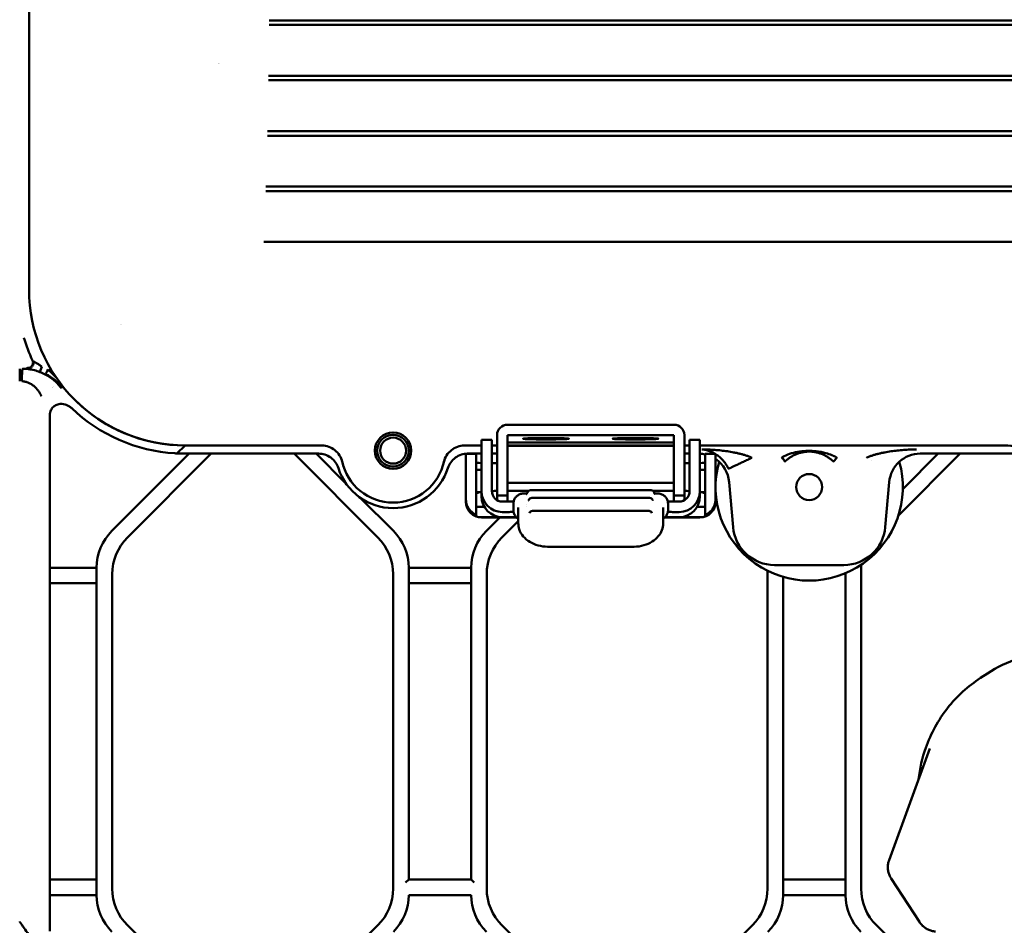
# Model space of a CAD drawing. Header units: millimetres. Extents: x 0 to 14369, y -869 to 2970.
# Tile 111 of 256: x 934 to 1029, y 2049 to 2136. Entities that reach past the tile are written whole.
import ezdxf

# ---------------------------------------------------------------- set-up
doc = ezdxf.new("R2010")
doc.units = ezdxf.units.MM
doc.header["$LTSCALE"] = 10
doc.layers.add('Sichtbar (ISO)', color=7, linetype='Continuous', lineweight=50)

msp = doc.modelspace()

# ---------------------------------------------------------------- linework, layer by layer
at = {"layer": 'Sichtbar (ISO)'}
for p, q in [((935.155, 2110.514), (935.155, 2162.514)), ((1034.198, 2136.376), (958.234, 2136.376)), ((958.231, 2135.964), (1034.175, 2135.964)), ((1034.18, 2131.054), (958.18, 2131.054)), ((958.173, 2130.635), (1034.124, 2130.635)), ((958.068, 2125.303), (1034.043, 2125.303)), ((1034.133, 2125.735), (958.079, 2125.735)), ((1034.057, 2120.419), (957.931, 2120.419)), ((957.915, 2119.968), (1033.933, 2119.968)), ((1033.952, 2115.106), (957.737, 2115.106)), ((934.258, 2101.692), (934.258, 2102.89)), ((934.258, 2102.228), (934.258, 2102.228)), ((934.468, 2102.228), (934.468, 2102.228)), ((938.965, 2100.389), (939.032, 2100.45)), ((937.155, 2048.809), (937.155, 2098.431)), ((981.155, 2097.511), (997.155, 2097.511)), ((978.655, 2094.109), (978.655, 2096.039)), ((979.655, 2096.039), (978.655, 2096.039)), ((979.655, 2096.039), (979.655, 2094.109)), ((980.155, 2096.512), (980.155, 2090.685)), ((981.155, 2096.512), (997.155, 2096.512)), ((981.155, 2090.685), (981.155, 2096.512)), ((997.155, 2095.802), (981.155, 2095.802)), ((985.355, 2096.218), (984.355, 2096.218)), ((985.355, 2096.1), (984.355, 2096.1)), ((992.955, 2096.218), (993.955, 2096.218)), ((993.955, 2096.1), (992.955, 2096.1)), ((997.155, 2096.512), (997.155, 2090.685)), ((998.155, 2090.685), (998.155, 2096.512)), ((998.655, 2094.109), (998.655, 2096.039)), ((999.655, 2096.039), (998.655, 2096.039)), ((999.655, 2096.039), (999.655, 2094.109)), ((950.558, 2094.728), (943.119, 2087.289)), ((943.119, 2087.289), (950.558, 2094.728)), ((944.619, 2086.668), (952.679, 2094.728)), ((944.619, 2086.668), (952.679, 2094.728)), ((950.155, 2095.514), (949.369, 2094.728)), ((949.369, 2094.728), (962.988, 2094.728)), ((963.317, 2095.514), (950.155, 2095.514)), ((963.317, 2095.514), (950.155, 2095.514)), ((960.63, 2094.728), (968.69, 2086.668)), ((960.63, 2094.728), (968.69, 2086.668)), ((965.621, 2091.858), (962.752, 2094.728)), ((962.752, 2094.728), (965.621, 2091.858)), ((978.655, 2095.514), (976.992, 2095.514)), ((978.655, 2095.514), (976.992, 2095.514)), ((977.155, 2092.778), (977.155, 2094.708)), ((977.155, 2094.708), (978.155, 2094.708)), ((977.321, 2094.728), (978.655, 2094.728)), ((978.155, 2094.708), (978.155, 2092.778)), ((980.155, 2095.514), (979.655, 2095.514)), ((980.155, 2095.514), (979.655, 2095.514)), ((979.655, 2094.728), (980.155, 2094.728)), ((997.155, 2095.514), (981.155, 2095.514)), ((997.155, 2095.514), (981.155, 2095.514)), ((981.155, 2095.461), (997.155, 2095.461)), ((998.655, 2095.514), (998.155, 2095.514)), ((998.655, 2095.514), (998.155, 2095.514)), ((998.155, 2094.728), (998.655, 2094.728)), ((1028.913, 2095.514), (999.655, 2095.514)), ((1028.913, 2095.514), (999.655, 2095.514)), ((1000.155, 2092.778), (1000.155, 2094.708)), ((1000.155, 2094.708), (1001.155, 2094.708)), ((1001.155, 2094.708), (1001.155, 2092.778)), ((1018.729, 2088.777), (1024.679, 2094.728)), ((1018.729, 2088.777), (1024.679, 2094.728)), ((1022.558, 2094.728), (1019.153, 2091.322)), ((1019.153, 2091.322), (1022.558, 2094.728)), ((1020.837, 2094.728), (1029.703, 2094.728)), ((978.655, 2094.109), (978.655, 2091.111)), ((979.655, 2091.111), (979.655, 2094.109)), ((998.655, 2094.109), (998.655, 2091.111)), ((999.655, 2094.109), (999.655, 2091.111)), ((999.656, 2093.823), (999.655, 2093.825)), ((999.655, 2093.825), (999.656, 2093.823)), ((1004.188, 2094.114), (1004.188, 2094.114)), ((1012.813, 2094.327), (1012.478, 2093.973)), ((1016.121, 2094.114), (1016.121, 2094.114)), ((978.155, 2093.173), (978.655, 2093.173)), ((999.655, 2093.173), (1000.155, 2093.173)), ((977.155, 2092.778), (977.155, 2090.779)), ((978.155, 2090.779), (978.155, 2092.778)), ((981.155, 2091.905), (997.155, 2091.905)), ((1000.155, 2092.778), (1000.155, 2090.779)), ((1001.155, 2090.779), (1001.155, 2092.778)), ((1001.188, 2092.291), (1001.155, 2092.325)), ((1001.155, 2092.325), (1001.188, 2092.291)), ((1002.457, 2091.993), (1002.835, 2087.665)), ((1017.474, 2087.665), (1017.853, 2091.993)), ((978.155, 2091.009), (978.655, 2091.009)), ((978.655, 2090.622), (978.655, 2091.111)), ((981.155, 2091.138), (983.158, 2091.138)), ((994.954, 2091.212), (983.356, 2091.212)), ((995.152, 2091.138), (997.155, 2091.138)), ((999.655, 2091.111), (999.655, 2090.622)), ((999.655, 2091.009), (1000.155, 2091.009)), ((970.19, 2087.289), (966.999, 2090.48)), ((966.999, 2090.48), (970.19, 2087.289)), ((977.155, 2090.339), (977.155, 2090.779)), ((977.155, 2090.097), (977.155, 2090.339)), ((978.155, 2090.779), (978.155, 2088.843)), ((981.155, 2090.685), (980.155, 2090.685)), ((980.155, 2090.685), (980.155, 2090.245)), ((980.99, 2090.111), (980.655, 2090.111)), ((981.155, 2090.112), (981.155, 2090.685)), ((982.737, 2090.898), (983.029, 2090.898)), ((983.198, 2090.24), (983.198, 2090.24)), ((994.82, 2090.47), (983.49, 2090.47)), ((995.281, 2090.898), (995.573, 2090.898)), ((995.336, 2090.844), (995.336, 2090.844)), ((998.155, 2090.685), (997.155, 2090.685)), ((997.155, 2090.685), (997.155, 2090.112)), ((997.655, 2090.111), (997.32, 2090.111)), ((998.155, 2090.685), (998.155, 2090.245)), ((1000.155, 2088.843), (1000.155, 2090.779)), ((1001.155, 2090.779), (1001.155, 2090.339)), ((1001.155, 2090.339), (1001.155, 2090.097)), ((1001.155, 2090.203), (1001.268, 2090.09)), ((1001.155, 2090.203), (1001.268, 2090.09)), ((978.935, 2089.602), (978.155, 2089.602)), ((980.655, 2089.112), (980.99, 2089.112)), ((981.721, 2089.311), (981.721, 2089.919)), ((982.19, 2089.537), (982.19, 2088.402)), ((982.968, 2089.864), (982.968, 2089.864)), ((982.99, 2089.684), (982.99, 2089.684)), ((994.757, 2089.22), (983.552, 2089.22)), ((996.12, 2088.402), (996.12, 2089.537)), ((996.588, 2089.919), (996.588, 2089.311)), ((997.32, 2089.112), (997.655, 2089.112)), ((1000.155, 2089.602), (999.374, 2089.602)), ((978.155, 2088.843), (978.155, 2088.688)), ((978.655, 2088.602), (982.016, 2088.602)), ((978.655, 2088.597), (982.021, 2088.597)), ((980.427, 2088.597), (979.119, 2087.289)), ((979.119, 2087.289), (980.427, 2088.597)), ((980.619, 2086.668), (982.19, 2088.238)), ((980.619, 2086.668), (982.19, 2088.238)), ((981.996, 2088.623), (980.655, 2088.623)), ((982.19, 2088.402), (982.19, 2088.023)), ((996.12, 2088.023), (996.12, 2088.402)), ((996.289, 2088.597), (999.655, 2088.597)), ((996.294, 2088.602), (999.655, 2088.602)), ((997.655, 2088.623), (996.314, 2088.623)), ((1000.155, 2088.688), (1000.155, 2088.843)), ((993.32, 2085.776), (984.99, 2085.776)), ((941.655, 2083.753), (937.155, 2083.753)), ((937.155, 2083.753), (941.655, 2083.753)), ((941.655, 2083.753), (941.655, 2052.274)), ((941.655, 2052.274), (941.655, 2083.753)), ((971.655, 2053.774), (971.655, 2083.753)), ((977.655, 2083.753), (971.655, 2083.753)), ((971.655, 2083.753), (971.655, 2053.774)), ((971.655, 2083.753), (977.655, 2083.753)), ((977.655, 2083.753), (977.655, 2053.774)), ((977.655, 2053.774), (977.655, 2083.753)), ((1006.155, 2083.452), (1006.155, 2052.896)), ((1006.155, 2083.452), (1006.155, 2052.896)), ((1006.82, 2084.014), (1013.489, 2084.014)), ((1015.155, 2052.896), (1015.155, 2084.031)), ((1015.155, 2052.896), (1015.155, 2084.031)), ((943.155, 2052.896), (943.155, 2083.132)), ((943.155, 2052.896), (943.155, 2083.132)), ((970.155, 2083.132), (970.155, 2052.896)), ((970.155, 2083.132), (970.155, 2052.896)), ((979.155, 2052.896), (979.155, 2083.132)), ((979.155, 2052.896), (979.155, 2083.132)), ((1007.655, 2052.274), (1007.655, 2082.868)), ((1007.655, 2082.868), (1007.655, 2052.274)), ((1013.655, 2083.222), (1013.655, 2052.274)), ((1013.655, 2052.274), (1013.655, 2083.222)), ((937.155, 2082.253), (941.655, 2082.253)), ((941.655, 2082.253), (937.155, 2082.253)), ((971.655, 2082.253), (977.655, 2082.253)), ((977.655, 2082.253), (971.655, 2082.253)), ((1026.635, 2073.16), (1027.298, 2073.59)), ((1017.835, 2055.633), (1021.757, 2066.381)), ((941.655, 2053.774), (937.155, 2053.774)), ((937.155, 2053.774), (941.655, 2053.774)), ((971.655, 2053.774), (971.355, 2053.474)), ((977.655, 2053.774), (971.655, 2053.774)), ((977.955, 2053.474), (977.655, 2053.774)), ((1013.655, 2053.774), (1007.655, 2053.774)), ((1007.655, 2053.774), (1013.655, 2053.774)), ((1020.748, 2049.685), (1018.045, 2053.847)), ((937.155, 2052.274), (941.655, 2052.274)), ((941.655, 2052.274), (937.155, 2052.274)), ((971.655, 2052.274), (977.655, 2052.274)), ((1007.655, 2052.274), (1013.655, 2052.274)), ((1013.655, 2052.274), (1007.655, 2052.274)), ((952.69, 2041.289), (944.619, 2049.36)), ((968.69, 2049.36), (960.619, 2041.289)), ((988.69, 2041.289), (980.619, 2049.36)), ((1004.69, 2049.36), (996.619, 2041.289)), ((1024.69, 2041.289), (1016.619, 2049.36))]:
    msp.add_line(p, q, dxfattribs=at)
for centre, radius in [((970.155, 2095.014), 1.75), ((970.155, 2095.014), 1.525), ((970.155, 2095.014), 1.25), ((1010.155, 2091.514), 1.25)]:
    msp.add_circle(centre, radius, dxfattribs=at)
for centre, radius, start, end in [((949.155, 2136.514), 5.999, 314.95739, 314.95801), ((950.155, 2110.514), 15, 180, 270), ((950.153, 2110.513), 6.998, 208.99136, 208.99173), ((934.542, 2098.013), 7.323, 87.73072, 87.73087), ((934.542, 2098.013), 7.219, 87.40886, 87.40909), ((934.542, 2098.014), 4.214, 46.95104, 46.95305), ((950.155, 2110.514), 15, 225.7519, 270), ((950.155, 2110.514), 15.786, 226.35241, 266.45607), ((949.117, 2093.758), 1.002, 75.45685, 86.45774), ((970.155, 2095.014), 5, 191.65325, 348.34675), ((1010.155, 2091.514), 9, 164.31443, 15.68557), ((1010.155, 2091.514), 9, 164.31443, 15.68557), ((970.155, 2095.014), 5.524, 197.68467, 342.31533), ((983.356, 2090.912), 0.3, 90, 167.31465), ((994.954, 2090.912), 0.3, 12.6845, 90), ((978.655, 2090.097), 1.5, 180, 270), ((983.49, 2090.17), 0.3, 90, 166.45342), ((994.82, 2090.17), 0.3, 13.47866, 90), ((999.655, 2090.097), 1.5, 270, 0), ((983.552, 2088.92), 0.3, 89.99999, 162.69639), ((994.757, 2088.92), 0.3, 17.30653, 89.99999), ((946.655, 2083.753), 5, 135, 180), ((946.655, 2083.753), 5, 135, 180), ((966.655, 2083.753), 5, 0, 45), ((966.655, 2083.753), 5, 0, 45), ((982.655, 2083.753), 5, 135, 180), ((982.655, 2083.753), 5, 135, 180), ((1006.82, 2088.014), 4, 185, 270), ((1013.489, 2088.014), 4, 270, 355), ((948.155, 2083.132), 5, 135, 180), ((948.155, 2083.132), 5, 135, 180), ((965.155, 2083.132), 5, 0, 45), ((965.155, 2083.132), 5, 0, 45), ((984.155, 2083.132), 5, 135, 180), ((984.155, 2083.132), 5, 135, 180), ((946.655, 2052.274), 5, 180, 225), ((946.655, 2052.274), 5, 180, 225), ((948.155, 2052.896), 5, 180, 225), ((948.155, 2052.896), 5, 180, 225), ((965.155, 2052.896), 5, 315, 0), ((965.155, 2052.896), 5, 315, 0), ((966.655, 2052.274), 5, 315, 0), ((966.655, 2052.274), 5, 315, 0), ((982.655, 2052.274), 5, 180, 225), ((982.655, 2052.274), 5, 180, 225), ((984.155, 2052.896), 5, 180, 225), ((984.155, 2052.896), 5, 180, 225), ((1001.155, 2052.896), 5, 315, 0), ((1001.155, 2052.896), 5, 315, 0), ((1002.655, 2052.274), 5, 315, 0), ((1002.655, 2052.274), 5, 315, 0), ((1018.655, 2052.274), 5, 180, 225), ((1018.655, 2052.274), 5, 180, 225), ((1020.155, 2052.896), 5, 180, 225), ((1020.155, 2052.896), 5, 180, 225)]:
    msp.add_arc(centre, radius, start, end, dxfattribs=at)
for centre, major_axis, ratio, start_param, end_param in [((936.386, 2103.093), (-0.174, -0.478), 0.000858, 4.727832, 6.232767), ((936.984, 2102.838), (-0.23, -0.457), 0.001859, 0.056347, 1.549475), ((940.039, 2100.126), (-0.502, -0.001), 0.997271, 0.761055, 0.793128), ((981.155, 2096.512), (-1, 0), 0.999391, 4.712389, 6.283185), ((997.155, 2096.512), (1, 0), 0.999391, 0, 1.570796), ((984.355, 2096.159), (-1.7, 0), 0.034899, 4.712389, 7.853982), ((985.355, 2096.159), (1.7, 0), 0.034899, 4.712389, 7.853982), ((992.955, 2096.159), (-1.7, 0), 0.034899, 4.712389, 7.853982), ((993.955, 2096.159), (1.7, 0), 0.034899, 4.712389, 7.853982), ((999.465, 2091.724), (-2.032, -2.217), 0.997483, 3.65277, 3.821274), ((1020.845, 2091.724), (2.032, -2.217), 0.997483, 2.401083, 3.882103), ((1028.861, 2090.511), (5.183, 0.61), 0.958126, 0.442081, 1.448614), ((980.155, 2093.869), (-2, 0), 0.034899, 0, 0.722734), ((980.155, 2093.869), (-2, 0), 0.034899, 1.318116, 1.570796), ((998.155, 2093.869), (-2, 0), 0.034899, 1.570796, 1.823477), ((998.155, 2093.869), (2, 0), 0.034899, 5.560451, 6.283185), ((999.465, 2091.724), (-2.032, -2.217), 0.997483, 2.401083, 3.286939), ((980.655, 2091.111), (-2, 0), 0.999391, 0, 1.570796), ((980.655, 2091.111), (-1, 0), 0.999391, 0, 1.570796), ((997.655, 2091.111), (2, 0), 0.999391, 4.712389, 6.283185), ((997.655, 2091.111), (1, 0), 0.999391, 4.712411, 6.283131), ((980.655, 2090.622), (-2, 0), 0.999391, 0, 1.570796), ((982.822, 2091.103), (0.151, -0.259), 0.879399, 0.000207, 0.000319), ((997.655, 2090.622), (2, 0), 0.999391, 4.712389, 6.283185)]:
    msp.add_ellipse(centre, major_axis=major_axis, ratio=ratio, start_param=start_param, end_param=end_param, dxfattribs=at)
for points in [[(934.659, 2105.874), (934.884, 2105.122), (935.163, 2104.387), (935.494, 2103.676)], [(935.03, 2102.966), (935.104, 2102.964), (935.264, 2102.994), (935.487, 2103.183), (935.537, 2103.37), (935.536, 2103.465)], [(1010.481, 2094.982), (1010.481, 2094.982), (1010.481, 2094.982), (1010.482, 2094.982)], [(1010.625, 2094.973), (1010.625, 2094.973), (1010.625, 2094.973), (1010.626, 2094.973)], [(1010.633, 2094.973), (1010.634, 2094.972), (1010.634, 2094.972), (1010.634, 2094.972)], [(1020.192, 2095.13), (1020.118, 2095.128), (1020.045, 2095.126), (1019.971, 2095.123)], [(979.655, 2091.128), (979.821, 2091.134), (979.992, 2091.138), (980.155, 2091.138)], [(983.063, 2090.978), (983.063, 2090.978), (983.063, 2090.978), (983.063, 2090.978)], [(998.155, 2091.138), (998.318, 2091.138), (998.488, 2091.134), (998.655, 2091.128)], [(995.336, 2090.844), (995.343, 2090.839), (995.347, 2090.838), (995.347, 2090.838)], [(978.655, 2088.602), (978.496, 2088.602), (978.312, 2088.634), (978.155, 2088.688)], [(1000.155, 2088.688), (999.998, 2088.634), (999.814, 2088.602), (999.655, 2088.602)]]:
    msp.add_open_spline(points, degree=3, dxfattribs=at)
for points, knots in [([(935.047, 2102.934), (935.091, 2102.931), (935.178, 2102.938), (935.339, 2102.998), (935.501, 2103.145), (935.584, 2103.348), (935.585, 2103.52), (935.562, 2103.603), (935.544, 2103.645)], [0, 0, 0, 0, 0.125, 0.25, 0.5, 0.75, 0.875, 0.9999221, 0.9999221, 0.9999221, 0.9999221]), ([(935.494, 2103.676), (935.505, 2103.654), (935.514, 2103.632), (935.521, 2103.609), (935.528, 2103.585), (935.532, 2103.562), (935.535, 2103.538), (935.539, 2103.514), (935.54, 2103.49), (935.536, 2103.465)], [0.0000054, 0.0000054, 0.0000054, 0.0000054, 0.3333333, 0.3333333, 0.3333333, 0.6666667, 0.6666667, 0.6666667, 0.9999955, 0.9999955, 0.9999955, 0.9999955]), ([(935.544, 2103.645), (935.554, 2103.635), (935.568, 2103.623), (935.59, 2103.609), (935.61, 2103.596), (935.636, 2103.581), (935.665, 2103.564), (935.694, 2103.547), (935.727, 2103.528), (935.761, 2103.507), (935.778, 2103.497), (935.795, 2103.486), (935.813, 2103.474), (935.832, 2103.463), (935.85, 2103.451), (935.869, 2103.438), (935.95, 2103.386), (936.035, 2103.331), (936.119, 2103.275), (936.163, 2103.245), (936.208, 2103.215), (936.252, 2103.183), (936.296, 2103.152), (936.34, 2103.119), (936.383, 2103.086)], [0.0000045, 0.0000045, 0.0000045, 0.0000045, 0.1267776, 0.1267776, 0.1267776, 0.2406504, 0.2406504, 0.2406504, 0.3530143, 0.3530143, 0.3530143, 0.4108423, 0.4108423, 0.4108423, 0.4709219, 0.4709219, 0.4709219, 0.7275528, 0.7275528, 0.7275528, 0.862974, 0.862974, 0.862974, 1, 1, 1, 1]), ([(934.45, 2101.691), (934.45, 2101.696), (934.45, 2101.7), (934.45, 2101.705), (934.45, 2101.709), (934.45, 2101.714), (934.45, 2101.718), (934.45, 2101.728), (934.451, 2101.737), (934.451, 2101.746), (934.451, 2101.764), (934.451, 2101.782), (934.451, 2101.8), (934.452, 2101.819), (934.452, 2101.837), (934.452, 2101.855), (934.453, 2101.873), (934.453, 2101.891), (934.454, 2101.909), (934.455, 2101.945), (934.456, 2101.981), (934.458, 2102.016), (934.459, 2102.052), (934.461, 2102.087), (934.462, 2102.121), (934.466, 2102.19), (934.47, 2102.256), (934.474, 2102.319), (934.479, 2102.383), (934.484, 2102.443), (934.489, 2102.499), (934.494, 2102.555), (934.499, 2102.606), (934.504, 2102.653), (934.509, 2102.699), (934.514, 2102.74), (934.519, 2102.774), (934.521, 2102.791), (934.523, 2102.806), (934.526, 2102.82), (934.528, 2102.833), (934.53, 2102.845), (934.532, 2102.854), (934.534, 2102.864), (934.536, 2102.872), (934.538, 2102.877), (934.538, 2102.88), (934.539, 2102.883), (934.54, 2102.885), (934.54, 2102.886), (934.541, 2102.886), (934.541, 2102.887), (934.542, 2102.888), (934.542, 2102.888), (934.542, 2102.889)], [0, 0, 0, 0, 0.007812, 0.007812, 0.007812, 0.015625, 0.015625, 0.015625, 0.03125, 0.03125, 0.03125, 0.0625, 0.0625, 0.0625, 0.09375, 0.09375, 0.09375, 0.125, 0.125, 0.125, 0.1875, 0.1875, 0.1875, 0.25, 0.25, 0.25, 0.375, 0.375, 0.375, 0.5, 0.5, 0.5, 0.625, 0.625, 0.625, 0.75, 0.75, 0.75, 0.8125, 0.8125, 0.8125, 0.875, 0.875, 0.875, 0.9375, 0.9375, 0.9375, 0.96875, 0.96875, 0.96875, 0.984375, 0.984375, 0.984375, 1, 1, 1, 1]), ([(934.542, 2102.889), (934.59, 2102.889), (934.638, 2102.889), (934.686, 2102.887), (934.734, 2102.885), (934.782, 2102.883), (934.83, 2102.88), (934.925, 2102.874), (935.019, 2102.864), (935.113, 2102.852), (935.303, 2102.828), (935.49, 2102.792), (935.672, 2102.746), (935.856, 2102.699), (936.035, 2102.641), (936.208, 2102.574), (936.383, 2102.506), (936.551, 2102.429), (936.712, 2102.344), (937.038, 2102.172), (937.335, 2101.967), (937.6, 2101.74), (937.731, 2101.627), (937.854, 2101.509), (937.969, 2101.385), (938.025, 2101.324), (938.08, 2101.261), (938.132, 2101.198), (938.158, 2101.167), (938.183, 2101.135), (938.208, 2101.103), (938.233, 2101.071), (938.257, 2101.039), (938.281, 2101.007)], [0, 0, 0, 0, 0.030782, 0.030782, 0.030782, 0.06146, 0.06146, 0.06146, 0.122712, 0.122712, 0.122712, 0.246285, 0.246285, 0.246285, 0.370861, 0.370861, 0.370861, 0.496044, 0.496044, 0.496044, 0.749305, 0.749305, 0.749305, 0.875353, 0.875353, 0.875353, 0.937951, 0.937951, 0.937951, 0.969056, 0.969056, 0.969056, 1, 1, 1, 1]), ([(935.03, 2102.966), (935.013, 2102.97), (934.999, 2102.993), (935, 2103.021), (935.001, 2103.029)], [0.0000037, 0.0000037, 0.0000037, 0.0000037, 0.1666667, 0.2229455, 0.2229455, 0.2229455, 0.2229455]), ([(935.047, 2102.934), (935.043, 2102.938), (935.037, 2102.942), (935.035, 2102.945), (935.033, 2102.949), (935.035, 2102.952), (935.036, 2102.955), (935.036, 2102.958), (935.035, 2102.962), (935.03, 2102.966)], [0.0000002, 0.0000002, 0.0000002, 0.0000002, 0.3333333, 0.3333333, 0.3333333, 0.6666667, 0.6666667, 0.6666667, 1, 1, 1, 1]), ([(938.375, 2101.082), (938.319, 2101.151), (938.262, 2101.218), (938.204, 2101.283), (938.145, 2101.348), (938.084, 2101.412), (938.022, 2101.474), (937.898, 2101.597), (937.768, 2101.712), (937.633, 2101.82), (937.497, 2101.928), (937.357, 2102.029), (937.21, 2102.123), (937.064, 2102.216), (936.911, 2102.303), (936.754, 2102.382)], [0, 0, 0, 0, 0.125, 0.125, 0.125, 0.25, 0.25, 0.25, 0.5, 0.5, 0.5, 0.75, 0.75, 0.75, 1, 1, 1, 1]), ([(936.98, 2102.828), (937.119, 2102.703), (937.254, 2102.573), (937.386, 2102.441), (937.518, 2102.308), (937.647, 2102.172), (937.773, 2102.034), (937.785, 2102.022), (937.796, 2102.009), (937.807, 2101.997)], [0, 0, 0, 0, 0.25, 0.25, 0.25, 0.5, 0.5, 0.5, 0.5222623, 0.5222623, 0.5222623, 0.5222623]), ([(935.623, 2101.234), (935.471, 2101.361), (935.298, 2101.472), (935.104, 2101.551), (935.006, 2101.591), (934.902, 2101.623), (934.795, 2101.646), (934.74, 2101.658), (934.684, 2101.668), (934.628, 2101.675), (934.599, 2101.679), (934.569, 2101.682), (934.54, 2101.685), (934.51, 2101.687), (934.48, 2101.69), (934.45, 2101.691)], [0.5124951, 0.5124951, 0.5124951, 0.5124951, 0.7512125, 0.7512125, 0.7512125, 0.8725662, 0.8725662, 0.8725662, 0.9351058, 0.9351058, 0.9351058, 0.9672093, 0.9672093, 0.9672093, 0.9999895, 0.9999895, 0.9999895, 0.9999895]), ([(936.344, 2100.258), (936.333, 2100.281), (936.322, 2100.304), (936.31, 2100.327), (936.299, 2100.35), (936.287, 2100.373), (936.275, 2100.396), (936.251, 2100.441), (936.226, 2100.486), (936.2, 2100.531), (936.149, 2100.618), (936.093, 2100.704), (936.032, 2100.788), (935.915, 2100.948), (935.781, 2101.101), (935.623, 2101.234)], [0, 0, 0, 0, 0.0331691, 0.0331691, 0.0331691, 0.066307, 0.066307, 0.066307, 0.1323331, 0.1323331, 0.1323331, 0.2623934, 0.2623934, 0.2623934, 0.5124951, 0.5124951, 0.5124951, 0.5124951]), ([(939.259, 2099.091), (939.221, 2099.126), (939.184, 2099.159), (939.108, 2099.22), (939.07, 2099.247), (938.967, 2099.316), (938.893, 2099.358), (938.746, 2099.422), (938.548, 2099.507), (938.1, 2099.528), (937.942, 2099.478), (937.764, 2099.401), (937.699, 2099.366), (937.566, 2099.278), (937.45, 2099.194), (937.315, 2099.011), (937.286, 2098.962), (937.224, 2098.837), (937.198, 2098.76), (937.164, 2098.597), (937.156, 2098.514), (937.155, 2098.431)], [0.0000023, 0.0000023, 0.0000023, 0.0000023, 0.0154981, 0.0154981, 0.031128, 0.031128, 0.0592221, 0.0592221, 0.0777699, 0.0777699, 0.0940077, 0.0940077, 0.1033033, 0.1033033, 0.113664, 0.113664, 0.1170612, 0.1170612, 0.121924, 0.121924, 0.1267539, 0.1267539, 0.1267539, 0.1267539]), ([(939.168, 2100.296), (939.167, 2100.297), (939.165, 2100.299), (939.163, 2100.301), (939.151, 2100.316), (939.138, 2100.331), (939.126, 2100.347)], [0.67879483, 0.67879483, 0.67879483, 0.67879483, 0.6875524, 0.6875524, 0.6875524, 0.75263746, 0.75263746, 0.75263746, 0.75263746]), ([(939.257, 2100.207), (939.251, 2100.212), (939.246, 2100.217), (939.241, 2100.222), (939.234, 2100.228), (939.228, 2100.234), (939.221, 2100.24), (939.206, 2100.255), (939.191, 2100.271), (939.175, 2100.288), (939.173, 2100.291), (939.171, 2100.293), (939.168, 2100.296)], [0.5191478, 0.5191478, 0.5191478, 0.5191478, 0.5495816, 0.5495816, 0.5495816, 0.5859765, 0.5859765, 0.5859765, 0.6672242, 0.6672242, 0.6672242, 0.6787948, 0.6787948, 0.6787948, 0.6787948]), ([(964.892, 2093.336), (964.83, 2093.532), (964.738, 2093.716), (964.494, 2094.06), (964.341, 2094.215), (963.993, 2094.47), (963.799, 2094.569), (963.397, 2094.696), (963.194, 2094.728), (962.988, 2094.728)], [-0.2527669, -0.2527669, -0.2527669, -0.2527669, -0.1911591, -0.1911591, -0.1263217, -0.1263217, -0.0615475, -0.0615475, -0.000001, -0.000001, -0.000001, -0.000001]), ([(963.317, 2095.514), (963.541, 2095.512), (963.763, 2095.467), (964.183, 2095.308), (964.38, 2095.194), (964.73, 2094.912), (964.884, 2094.744), (965.13, 2094.367), (965.221, 2094.16), (965.271, 2093.942)], [-0.2694348, -0.2694348, -0.2694348, -0.2694348, -0.2021657, -0.2021657, -0.1347682, -0.1347682, -0.0673074, -0.0673074, -0.0000015, -0.0000015, -0.0000015, -0.0000015]), ([(975.038, 2093.942), (975.089, 2094.16), (975.18, 2094.367), (975.425, 2094.744), (975.579, 2094.912), (975.929, 2095.194), (976.127, 2095.308), (976.546, 2095.467), (976.768, 2095.512), (976.992, 2095.514)], [-0.2694271, -0.2694271, -0.2694271, -0.2694271, -0.2021233, -0.2021233, -0.1346647, -0.1346647, -0.0672687, -0.0672687, -0.000001, -0.000001, -0.000001, -0.000001]), ([(977.321, 2094.728), (977.116, 2094.728), (976.912, 2094.696), (976.511, 2094.569), (976.317, 2094.47), (975.968, 2094.215), (975.815, 2094.06), (975.572, 2093.716), (975.48, 2093.531), (975.418, 2093.336)], [-0.2527723, -0.2527723, -0.2527723, -0.2527723, -0.1912178, -0.1912178, -0.1264351, -0.1264351, -0.0616034, -0.0616034, -0.000001, -0.000001, -0.000001, -0.000001]), ([(1001.122, 2094.708), (1001.055, 2094.748), (1000.858, 2094.859), (1000.574, 2094.981), (1000.207, 2095.084), (1000.029, 2095.114), (999.904, 2095.13), (999.845, 2095.134)], [0.6036883, 0.6036883, 0.6036883, 0.6036883, 0.6629062, 0.7600856, 0.8591712, 0.9295837, 1, 1, 1, 1]), ([(999.845, 2095.134), (999.947, 2095.133), (1000.05, 2095.132), (1000.152, 2095.129), (1000.254, 2095.127), (1000.356, 2095.123), (1000.459, 2095.119)], [0.0000004, 0.0000004, 0.0000004, 0.0000004, 0.062938, 0.062938, 0.062938, 0.1259448, 0.1259448, 0.1259448, 0.1259448]), ([(1000.459, 2095.119), (1000.663, 2095.111), (1000.867, 2095.1), (1001.071, 2095.085), (1001.275, 2095.07), (1001.478, 2095.052), (1001.681, 2095.029), (1001.884, 2095.006), (1002.086, 2094.979), (1002.288, 2094.949), (1002.388, 2094.933), (1002.489, 2094.917), (1002.589, 2094.9), (1002.689, 2094.884), (1002.789, 2094.866), (1002.889, 2094.847), (1002.989, 2094.829), (1003.089, 2094.809), (1003.188, 2094.788), (1003.287, 2094.766), (1003.386, 2094.744), (1003.485, 2094.72), (1003.584, 2094.695), (1003.682, 2094.67), (1003.78, 2094.642), (1003.879, 2094.614), (1003.977, 2094.584), (1004.074, 2094.552), (1004.171, 2094.52), (1004.269, 2094.486), (1004.365, 2094.45), (1004.414, 2094.432), (1004.462, 2094.413), (1004.51, 2094.394), (1004.534, 2094.385), (1004.558, 2094.375), (1004.582, 2094.365), (1004.606, 2094.355), (1004.63, 2094.345), (1004.654, 2094.335)], [0.1259448, 0.1259448, 0.1259448, 0.1259448, 0.2519458, 0.2519458, 0.2519458, 0.3776246, 0.3776246, 0.3776246, 0.5027255, 0.5027255, 0.5027255, 0.5650297, 0.5650297, 0.5650297, 0.6271767, 0.6271767, 0.6271767, 0.6891933, 0.6891933, 0.6891933, 0.7511279, 0.7511279, 0.7511279, 0.8130558, 0.8130558, 0.8130558, 0.8750836, 0.8750836, 0.8750836, 0.9373472, 0.9373472, 0.9373472, 0.9686172, 0.9686172, 0.9686172, 0.9842938, 0.9842938, 0.9842938, 1, 1, 1, 1]), ([(1007.755, 2094.479), (1008.191, 2094.708), (1008.694, 2094.854), (1009.229, 2094.928), (1009.5, 2094.966), (1009.781, 2094.987), (1010.054, 2094.99), (1010.218, 2094.992), (1010.378, 2094.988), (1010.539, 2094.979), (1010.637, 2094.973), (1010.734, 2094.966), (1010.831, 2094.956), (1011.144, 2094.925), (1011.458, 2094.866), (1011.751, 2094.785), (1011.959, 2094.728), (1012.157, 2094.66), (1012.347, 2094.575)], [0, 0, 0, 0, 0.33317, 0.33317, 0.33317, 0.502775, 0.502775, 0.502775, 0.603786, 0.603786, 0.603786, 0.664764, 0.664764, 0.664764, 0.860497, 0.860497, 0.860497, 1, 1, 1, 1]), ([(1012.478, 2093.973), (1012.476, 2093.975), (1012.472, 2093.979), (1012.464, 2093.986), (1012.45, 2094), (1012.422, 2094.026), (1012.392, 2094.052), (1012.363, 2094.079), (1012.303, 2094.131), (1012.244, 2094.178), (1012.179, 2094.229), (1012.116, 2094.276), (1011.984, 2094.368), (1011.852, 2094.448), (1011.71, 2094.527), (1011.571, 2094.6), (1011.42, 2094.666), (1011.273, 2094.724), (1011.114, 2094.777), (1011.035, 2094.8), (1010.952, 2094.822), (1010.875, 2094.841), (1010.792, 2094.859), (1010.752, 2094.867), (1010.709, 2094.875), (1010.669, 2094.882), (1010.627, 2094.888), (1010.586, 2094.894), (1010.546, 2094.9), (1010.504, 2094.905), (1010.482, 2094.907), (1010.461, 2094.909), (1010.419, 2094.913), (1010.379, 2094.916), (1010.335, 2094.919), (1010.294, 2094.921), (1010.209, 2094.924), (1010.128, 2094.925), (1010.041, 2094.923), (1009.958, 2094.919), (1009.789, 2094.905), (1009.63, 2094.881), (1009.467, 2094.85), (1009.302, 2094.809), (1009.144, 2094.762), (1008.844, 2094.653), (1008.561, 2094.51), (1008.421, 2094.427), (1008.288, 2094.343), (1008.159, 2094.25), (1008.102, 2094.203), (1008.036, 2094.153), (1007.979, 2094.105), (1007.919, 2094.053), (1007.891, 2094.028), (1007.861, 2094), (1007.848, 2093.987), (1007.839, 2093.978), (1007.834, 2093.974)], [0.0000023, 0.0000023, 0.0000023, 0.0000023, 0.0057363, 0.0118195, 0.0204221, 0.0325912, 0.0447672, 0.0569518, 0.0741931, 0.0914545, 0.1087381, 0.1260456, 0.1505786, 0.1752005, 0.1999235, 0.2247747, 0.2497718, 0.2749302, 0.3002013, 0.3181015, 0.3360096, 0.3539194, 0.3718215, 0.3844725, 0.3971166, 0.4097503, 0.4223693, 0.434975, 0.4475674, 0.4601444, 0.4690311, 0.4779138, 0.4904671, 0.503008, 0.5155371, 0.5280544, 0.5457317, 0.5633868, 0.5810368, 0.5986995, 0.6237258, 0.6488367, 0.6740275, 0.699267, 0.7245044, 0.7600064, 0.7950884, 0.8197224, 0.8442688, 0.868738, 0.8860086, 0.9032508, 0.9204784, 0.9376949, 0.9498643, 0.9620312, 0.9706335, 0.9786918, 0.9786918, 0.9786918, 0.9786918]), ([(1010.51, 2094.98), (1010.508, 2094.98), (1010.506, 2094.98), (1010.496, 2094.979), (1010.489, 2094.979), (1010.472, 2094.978), (1010.462, 2094.977), (1010.438, 2094.977), (1010.425, 2094.977), (1010.398, 2094.978), (1010.385, 2094.978), (1010.331, 2094.98), (1010.291, 2094.981), (1010.131, 2094.982), (1010.01, 2094.98), (1009.883, 2094.975), (1009.874, 2094.974), (1009.859, 2094.973), (1009.853, 2094.973), (1009.845, 2094.973), (1009.843, 2094.973), (1009.841, 2094.973), (1009.841, 2094.973), (1009.841, 2094.973), (1009.84, 2094.973), (1009.84, 2094.973), (1009.84, 2094.973), (1009.84, 2094.973), (1009.84, 2094.973), (1009.84, 2094.973)], [0.00135185, 0.00135185, 0.00135185, 0.00135185, 0.00215591, 0.00215591, 0.00478965, 0.00478965, 0.00811883, 0.00811883, 0.01214757, 0.01214757, 0.01614805, 0.01614805, 0.02815021, 0.02815021, 0.06419474, 0.06419474, 0.06680752, 0.06680752, 0.06876889, 0.06876889, 0.06934566, 0.06934566, 0.06940757, 0.06940757, 0.06946612, 0.06946612, 0.06949294, 0.06949294, 0.06950952, 0.06950952, 0.06950952, 0.06950952]), ([(1010.666, 2094.966), (1010.666, 2094.966), (1010.666, 2094.966), (1010.665, 2094.966), (1010.665, 2094.966), (1010.664, 2094.966), (1010.664, 2094.966), (1010.662, 2094.967), (1010.661, 2094.967), (1010.657, 2094.968), (1010.654, 2094.968), (1010.648, 2094.969), (1010.643, 2094.97), (1010.636, 2094.971), (1010.633, 2094.972), (1010.629, 2094.973), (1010.627, 2094.973), (1010.626, 2094.973), (1010.626, 2094.973), (1010.626, 2094.973)], [0.153875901, 0.153875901, 0.153875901, 0.153875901, 0.154012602, 0.154012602, 0.154232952, 0.154232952, 0.154555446, 0.154555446, 0.155104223, 0.155104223, 0.156231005, 0.156231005, 0.157917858, 0.157917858, 0.159330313, 0.159330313, 0.160106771, 0.160106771, 0.16049333, 0.16049333, 0.16049333, 0.16049333]), ([(1015.655, 2094.335), (1015.679, 2094.345), (1015.703, 2094.355), (1015.727, 2094.365), (1015.751, 2094.375), (1015.775, 2094.385), (1015.8, 2094.394), (1015.848, 2094.413), (1015.896, 2094.432), (1015.944, 2094.45), (1016.041, 2094.486), (1016.138, 2094.52), (1016.236, 2094.552), (1016.333, 2094.583), (1016.431, 2094.613), (1016.529, 2094.641), (1016.627, 2094.669), (1016.726, 2094.695), (1016.825, 2094.719), (1016.923, 2094.744), (1017.022, 2094.766), (1017.122, 2094.788), (1017.17, 2094.798), (1017.219, 2094.808), (1017.268, 2094.818), (1017.319, 2094.828), (1017.369, 2094.838), (1017.42, 2094.848), (1017.52, 2094.867), (1017.62, 2094.885), (1017.721, 2094.902), (1017.821, 2094.919), (1017.921, 2094.935), (1018.022, 2094.95), (1018.224, 2094.98), (1018.426, 2095.005), (1018.628, 2095.028), (1018.832, 2095.05), (1019.035, 2095.069), (1019.239, 2095.084), (1019.443, 2095.099), (1019.647, 2095.11), (1019.851, 2095.119), (1019.953, 2095.123), (1020.055, 2095.126), (1020.158, 2095.129), (1020.26, 2095.132), (1020.362, 2095.133), (1020.465, 2095.134)], [0, 0, 0, 0, 0.015705, 0.015705, 0.015705, 0.03138, 0.03138, 0.03138, 0.062649, 0.062649, 0.062649, 0.124911, 0.124911, 0.124911, 0.18694, 0.18694, 0.18694, 0.24887, 0.24887, 0.24887, 0.310808, 0.310808, 0.310808, 0.341196, 0.341196, 0.341196, 0.372827, 0.372827, 0.372827, 0.434978, 0.434978, 0.434978, 0.497285, 0.497285, 0.497285, 0.622389, 0.622389, 0.622389, 0.748068, 0.748068, 0.748068, 0.874064, 0.874064, 0.874064, 0.937067, 0.937067, 0.937067, 1, 1, 1, 1]), ([(1002.402, 2093.264), (1002.39, 2093.288), (1002.367, 2093.337), (1002.33, 2093.409), (1002.257, 2093.545), (1002.108, 2093.781), (1001.958, 2093.976), (1001.809, 2094.147), (1001.665, 2094.292), (1001.523, 2094.421), (1001.373, 2094.541), (1001.271, 2094.615), (1001.181, 2094.672), (1001.155, 2094.688)], [0, 0, 0, 0, 0.0350303, 0.0697684, 0.1183592, 0.1859102, 0.2519461, 0.316121, 0.3790698, 0.4418563, 0.5051186, 0.5692249, 0.5936585, 0.5936585, 0.5936585, 0.5936585]), ([(1002.402, 2093.264), (1002.411, 2093.268), (1002.457, 2093.291), (1002.61, 2093.363), (1002.838, 2093.471), (1003.128, 2093.61), (1003.466, 2093.77), (1003.841, 2093.948), (1004.239, 2094.138), (1004.516, 2094.27), (1004.654, 2094.335)], [0, 0, 0, 0, 0.1240519, 0.2481454, 0.373514, 0.4999961, 0.6264822, 0.7518528, 0.8759476, 0.9999991, 0.9999991, 0.9999991, 0.9999991]), ([(1007.755, 2094.479), (1007.711, 2094.456), (1007.667, 2094.432), (1007.603, 2094.394), (1007.581, 2094.381), (1007.537, 2094.354), (1007.518, 2094.341), (1007.496, 2094.331)], [-0.02489954, -0.02489954, -0.02489954, -0.02489954, -0.01282078, -0.01282078, -0.00679499, -0.00679499, -0.00006743, -0.00006743, -0.00006743, -0.00006743]), ([(1007.805, 2093.946), (1007.807, 2093.949), (1007.808, 2093.951), (1007.809, 2093.954), (1007.811, 2093.961), (1007.81, 2093.97), (1007.807, 2093.981), (1007.802, 2093.997), (1007.793, 2094.018), (1007.78, 2094.043), (1007.754, 2094.093), (1007.714, 2094.158), (1007.647, 2094.22), (1007.608, 2094.256), (1007.559, 2094.291), (1007.51, 2094.322), (1007.506, 2094.325), (1007.503, 2094.327), (1007.497, 2094.331)], [0, 0, 0, 0, 0.0561473, 0.0561473, 0.0561473, 0.1833745, 0.1833745, 0.1833745, 0.3757024, 0.3757024, 0.3757024, 0.7594031, 0.7594031, 0.7594031, 0.9839239, 0.9839239, 0.9839239, 0.9993077, 0.9993077, 0.9993077, 0.9993077]), ([(1007.834, 2093.974), (1007.834, 2093.974), (1007.828, 2093.969), (1007.819, 2093.96), (1007.812, 2093.953), (1007.807, 2093.948), (1007.805, 2093.946)], [0.97869177, 0.97869177, 0.97869177, 0.97869177, 0.97923529, 0.98783661, 0.99391846, 1, 1, 1, 1]), ([(1012.347, 2094.575), (1012.361, 2094.569), (1012.375, 2094.563), (1012.388, 2094.557), (1012.414, 2094.546), (1012.439, 2094.535), (1012.465, 2094.524), (1012.49, 2094.513), (1012.515, 2094.502), (1012.54, 2094.491), (1012.565, 2094.479), (1012.589, 2094.467), (1012.613, 2094.455), (1012.637, 2094.443), (1012.661, 2094.43), (1012.684, 2094.417), (1012.696, 2094.41), (1012.708, 2094.404), (1012.719, 2094.397), (1012.731, 2094.391), (1012.742, 2094.384), (1012.753, 2094.377), (1012.765, 2094.37), (1012.776, 2094.363), (1012.787, 2094.356), (1012.793, 2094.353), (1012.798, 2094.349), (1012.804, 2094.346), (1012.807, 2094.344), (1012.81, 2094.342), (1012.812, 2094.341), (1012.815, 2094.339), (1012.818, 2094.337), (1012.821, 2094.335)], [0.0000082, 0.0000082, 0.0000082, 0.0000082, 0.081841, 0.081841, 0.081841, 0.2348675, 0.2348675, 0.2348675, 0.387894, 0.387894, 0.387894, 0.5409205, 0.5409205, 0.5409205, 0.693947, 0.693947, 0.693947, 0.7704603, 0.7704603, 0.7704603, 0.8469735, 0.8469735, 0.8469735, 0.9234868, 0.9234868, 0.9234868, 0.9617434, 0.9617434, 0.9617434, 0.9808717, 0.9808717, 0.9808717, 1, 1, 1, 1]), ([(978.155, 2090.867), (978.155, 2090.899), (978.205, 2090.934), (978.351, 2090.981), (978.406, 2090.996), (978.468, 2091.009)], [0.3032271, 0.3032271, 0.3032271, 0.3032271, 0.3794019, 0.3794019, 0.4127816, 0.4127816, 0.4127816, 0.4127816]), ([(982.973, 2090.844), (982.981, 2090.848), (982.992, 2090.856), (983.016, 2090.88), (983.028, 2090.895), (983.049, 2090.932), (983.058, 2090.954), (983.063, 2090.978)], [0, 0, 0, 0, 0.00890408, 0.00890408, 0.01733803, 0.01733803, 0.02618524, 0.02618524, 0.02618524, 0.02618524]), ([(995.247, 2090.978), (995.253, 2090.949), (995.265, 2090.921), (995.293, 2090.88), (995.308, 2090.865), (995.326, 2090.85), (995.332, 2090.846), (995.336, 2090.844)], [0, 0, 0, 0, 0.01097072, 0.01097072, 0.02103007, 0.02103007, 0.02616928, 0.02616928, 0.02616928, 0.02616928]), ([(999.841, 2091.009), (999.904, 2090.996), (999.958, 2090.981), (1000.105, 2090.934), (1000.155, 2090.899), (1000.155, 2090.867)], [0.8006792, 0.8006792, 0.8006792, 0.8006792, 0.8340589, 0.8340589, 0.9102337, 0.9102337, 0.9102337, 0.9102337]), ([(977.155, 2090.339), (977.155, 2090.285), (977.158, 2090.231), (977.183, 2089.99), (977.235, 2089.815), (977.404, 2089.454), (977.54, 2089.272), (977.864, 2088.986), (978.021, 2088.899), (978.155, 2088.843)], [-0.11853239, -0.11853239, -0.11853239, -0.11853239, -0.11267192, -0.11267192, -0.09195815, -0.09195815, -0.06507861, -0.06507861, -0.04068652, -0.04068652, -0.04068652, -0.04068652]), ([(981.742, 2090.114), (981.649, 2090.114), (981.553, 2090.114), (981.337, 2090.112), (981.216, 2090.112), (981.084, 2090.112), (981.074, 2090.111), (981.042, 2090.111), (981.02, 2090.111), (980.996, 2090.111), (980.994, 2090.111), (980.991, 2090.111), (980.991, 2090.111), (980.991, 2090.111), (980.99, 2090.111), (980.99, 2090.111), (980.99, 2090.111), (980.99, 2090.111), (980.99, 2090.111), (980.99, 2090.111)], [-0.07716398, -0.07716398, -0.07716398, -0.07716398, -0.04705593, -0.04705593, -0.01046133, -0.01046133, -0.00739708, -0.00739708, -0.00082672, -0.00082672, -0.00016439, -0.00016439, -0.00008771, -0.00008771, -0.00003998, -0.00003998, -0.00001889, -0.00001889, -0.000001, -0.000001, -0.000001, -0.000001]), ([(981.721, 2089.919), (981.721, 2090.022), (981.739, 2090.127), (981.805, 2090.322), (981.853, 2090.415), (981.976, 2090.578), (982.052, 2090.651), (982.221, 2090.771), (982.317, 2090.818), (982.52, 2090.882), (982.629, 2090.898), (982.737, 2090.898)], [0, 0, 0, 0, 0.0311498, 0.0311498, 0.0617589, 0.0617589, 0.0925112, 0.0925112, 0.1239644, 0.1239644, 0.1562422, 0.1562422, 0.1562422, 0.1562422]), ([(982.962, 2090.838), (982.962, 2090.838), (982.963, 2090.838), (982.966, 2090.84), (982.969, 2090.841), (982.973, 2090.844)], [0.005950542, 0.005950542, 0.005950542, 0.005950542, 0.009237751, 0.009237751, 0.013916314, 0.013916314, 0.013916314, 0.013916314]), ([(983.185, 2090.209), (983.185, 2090.209), (983.186, 2090.21), (983.191, 2090.219), (983.195, 2090.228), (983.198, 2090.24)], [0.02485116, 0.02485116, 0.02485116, 0.02485116, 0.03075646, 0.03075646, 0.03925428, 0.03925428, 0.03925428, 0.03925428]), ([(995.112, 2090.24), (995.114, 2090.231), (995.116, 2090.224), (995.122, 2090.212), (995.125, 2090.209), (995.125, 2090.209)], [0, 0, 0, 0, 0.00599817, 0.00599817, 0.01436853, 0.01436853, 0.01436853, 0.01436853]), ([(995.573, 2090.898), (995.69, 2090.898), (995.808, 2090.879), (996.025, 2090.804), (996.127, 2090.749), (996.301, 2090.613), (996.376, 2090.531), (996.491, 2090.353), (996.533, 2090.255), (996.578, 2090.077), (996.588, 2089.998), (996.588, 2089.919)], [0, 0, 0, 0, 0.0350529, 0.0350529, 0.0688725, 0.0688725, 0.1012263, 0.1012263, 0.1324782, 0.1324782, 0.1562194, 0.1562194, 0.1562194, 0.1562194]), ([(997.32, 2090.111), (997.32, 2090.111), (997.32, 2090.111), (997.32, 2090.111), (997.319, 2090.111), (997.319, 2090.111), (997.319, 2090.111), (997.319, 2090.111), (997.318, 2090.111), (997.316, 2090.111), (997.314, 2090.111), (997.29, 2090.111), (997.268, 2090.111), (997.236, 2090.111), (997.225, 2090.112), (997.083, 2090.112), (996.953, 2090.112), (996.737, 2090.114), (996.651, 2090.114), (996.568, 2090.114)], [-0.32085645, -0.32085645, -0.32085645, -0.32085645, -0.32083855, -0.32083855, -0.32081742, -0.32081742, -0.32076964, -0.32076964, -0.32069288, -0.32069288, -0.3200298, -0.3200298, -0.31345199, -0.31345199, -0.31038427, -0.31038427, -0.27073608, -0.27073608, -0.24360745, -0.24360745, -0.24360745, -0.24360745]), ([(1001.155, 2090.339), (1001.155, 2090.229), (1001.143, 2090.122), (1001.084, 2089.839), (1001.019, 2089.677), (1000.825, 2089.341), (1000.682, 2089.184), (1000.398, 2088.96), (1000.27, 2088.89), (1000.155, 2088.843)], [0.29680528, 0.29680528, 0.29680528, 0.29680528, 0.31002829, 0.31002829, 0.33307659, 0.33307659, 0.36463144, 0.36463144, 0.39136167, 0.39136167, 0.39136167, 0.39136167]), ([(980.99, 2089.112), (980.99, 2089.112), (980.99, 2089.112), (980.99, 2089.112), (980.99, 2089.112), (980.99, 2089.112), (980.99, 2089.112), (980.991, 2089.112), (980.991, 2089.112), (980.992, 2089.112), (980.994, 2089.112), (981.008, 2089.112), (981.021, 2089.112), (981.04, 2089.112), (981.046, 2089.112), (981.223, 2089.112), (981.392, 2089.113), (981.619, 2089.114), (981.681, 2089.114), (981.742, 2089.113)], [-0.32905368, -0.32905368, -0.32905368, -0.32905368, -0.32904256, -0.32904256, -0.32902949, -0.32902949, -0.32899544, -0.32899544, -0.32894225, -0.32894225, -0.32854098, -0.32854098, -0.32460896, -0.32460896, -0.32276743, -0.32276743, -0.27154618, -0.27154618, -0.25173835, -0.25173835, -0.25173835, -0.25173835]), ([(982.19, 2088.456), (982.143, 2088.488), (982.098, 2088.524), (981.967, 2088.645), (981.89, 2088.745), (981.782, 2088.955), (981.746, 2089.066), (981.724, 2089.223), (981.721, 2089.267), (981.721, 2089.311)], [0.0217071, 0.0217071, 0.0217071, 0.0217071, 0.0386382, 0.0386382, 0.0754364, 0.0754364, 0.1095163, 0.1095163, 0.1227722, 0.1227722, 0.1227722, 0.1227722]), ([(996.588, 2089.311), (996.588, 2089.207), (996.571, 2089.102), (996.505, 2088.903), (996.456, 2088.808), (996.331, 2088.634), (996.253, 2088.555), (996.15, 2088.477), (996.135, 2088.467), (996.12, 2088.456)], [0, 0, 0, 0, 0.0312732, 0.0312732, 0.0626469, 0.0626469, 0.0955366, 0.0955366, 0.101112, 0.101112, 0.101112, 0.101112]), ([(996.568, 2089.113), (996.629, 2089.114), (996.692, 2089.114), (996.919, 2089.113), (997.087, 2089.112), (997.263, 2089.112), (997.269, 2089.112), (997.288, 2089.112), (997.302, 2089.112), (997.316, 2089.112), (997.317, 2089.112), (997.319, 2089.112), (997.319, 2089.112), (997.319, 2089.112), (997.319, 2089.112), (997.32, 2089.112), (997.32, 2089.112), (997.32, 2089.112), (997.32, 2089.112), (997.32, 2089.112)], [-0.07722117, -0.07722117, -0.07722117, -0.07722117, -0.0572933, -0.0572933, -0.00628003, -0.00628003, -0.00444062, -0.00444062, -0.00051312, -0.00051312, -0.00011231, -0.00011231, -0.00005918, -0.00005918, -0.00002517, -0.00002517, -0.00001211, -0.00001211, -0.000001, -0.000001, -0.000001, -0.000001]), ([(984.99, 2085.776), (984.687, 2085.776), (984.38, 2085.817), (983.81, 2085.974), (983.54, 2086.09), (983.061, 2086.382), (982.847, 2086.561), (982.5, 2086.969), (982.363, 2087.205), (982.221, 2087.637), (982.19, 2087.831), (982.19, 2088.023)], [0, 0, 0, 0, 0.0908864, 0.0908864, 0.1803365, 0.1803365, 0.2703361, 0.2703361, 0.3614584, 0.3614584, 0.4281965, 0.4281965, 0.4281965, 0.4281965]), ([(996.12, 2088.023), (996.12, 2087.799), (996.076, 2087.572), (995.914, 2087.153), (995.795, 2086.955), (995.484, 2086.583), (995.283, 2086.41), (994.818, 2086.114), (994.545, 2085.991), (993.959, 2085.822), (993.637, 2085.776), (993.32, 2085.776)], [0, 0, 0, 0, 0.0778666, 0.0778666, 0.1558458, 0.1558458, 0.2417661, 0.2417661, 0.3329717, 0.3329717, 0.4282123, 0.4282123, 0.4282123, 0.4282123]), ([(1027.298, 2073.59), (1028.223, 2074.191), (1029.224, 2074.674), (1031.318, 2075.377), (1032.412, 2075.596), (1034.626, 2075.759), (1035.747, 2075.703), (1037.95, 2075.317), (1039.032, 2074.989), (1041.093, 2074.078), (1042.071, 2073.497), (1042.97, 2072.807)], [0, 0, 0, 0, 0.243978, 0.243978, 0.487956, 0.487956, 0.731933, 0.731933, 0.975911, 0.975911, 1.219889, 1.219889, 1.219889, 1.219889]), ([(1026.635, 2073.16), (1025.425, 2072.374), (1024.347, 2071.387), (1022.56, 2069.109), (1021.852, 2067.819), (1021.02, 2065.463), (1020.786, 2064.439), (1020.669, 2063.399)], [6.2831853, 6.2831853, 6.2831853, 6.2831853, 6.6023815, 6.6023815, 6.9217568, 6.9217568, 7.1492069, 7.1492069, 7.1492069, 7.1492069]), ([(1017.835, 2055.633), (1017.792, 2055.517), (1017.761, 2055.396), (1017.721, 2055.151), (1017.713, 2055.027), (1017.72, 2054.779), (1017.734, 2054.655), (1017.786, 2054.411), (1017.824, 2054.292), (1017.919, 2054.062), (1017.978, 2053.951), (1018.045, 2053.847)], [0.6283576, 0.6283576, 0.6283576, 0.6283576, 0.8168454, 0.8168454, 1.0053331, 1.0053331, 1.1938209, 1.1938209, 1.3823086, 1.3823086, 1.5707963, 1.5707963, 1.5707963, 1.5707963]), ([(935.854, 2047.425), (935.854, 2047.425), (935.854, 2047.425), (935.854, 2047.425), (935.8, 2047.502), (935.745, 2047.579), (935.69, 2047.658), (935.63, 2047.743), (935.57, 2047.828), (935.509, 2047.915), (935.378, 2048.101), (935.244, 2048.291), (935.109, 2048.483), (934.967, 2048.685), (934.825, 2048.89), (934.682, 2049.098), (934.611, 2049.202), (934.54, 2049.307), (934.468, 2049.412), (934.433, 2049.464), (934.398, 2049.516), (934.363, 2049.569), (934.345, 2049.595), (934.328, 2049.621), (934.31, 2049.647), (934.293, 2049.673), (934.276, 2049.699), (934.258, 2049.725)], [0.4567864, 0.4567864, 0.4567864, 0.4567864, 0.4568887, 0.4568887, 0.4568887, 0.515432, 0.515432, 0.515432, 0.5784397, 0.5784397, 0.5784397, 0.7141383, 0.7141383, 0.7141383, 0.8569585, 0.8569585, 0.8569585, 0.9288401, 0.9288401, 0.9288401, 0.9645529, 0.9645529, 0.9645529, 0.9823146, 0.9823146, 0.9823146, 1, 1, 1, 1]), ([(1020.748, 2049.685), (1020.816, 2049.581), (1020.893, 2049.482), (1021.064, 2049.302), (1021.158, 2049.219), (1021.359, 2049.072), (1021.467, 2049.008), (1021.691, 2048.901), (1021.808, 2048.858), (1022.048, 2048.795), (1022.171, 2048.775), (1022.295, 2048.766)], [1.5707963, 1.5707963, 1.5707963, 1.5707963, 1.7592841, 1.7592841, 1.9477718, 1.9477718, 2.1362595, 2.1362595, 2.3247473, 2.3247473, 2.513235, 2.513235, 2.513235, 2.513235])]:
    msp.add_open_spline(points, degree=3, knots=knots, dxfattribs=at)

doc.saveas('drawing.dxf')
